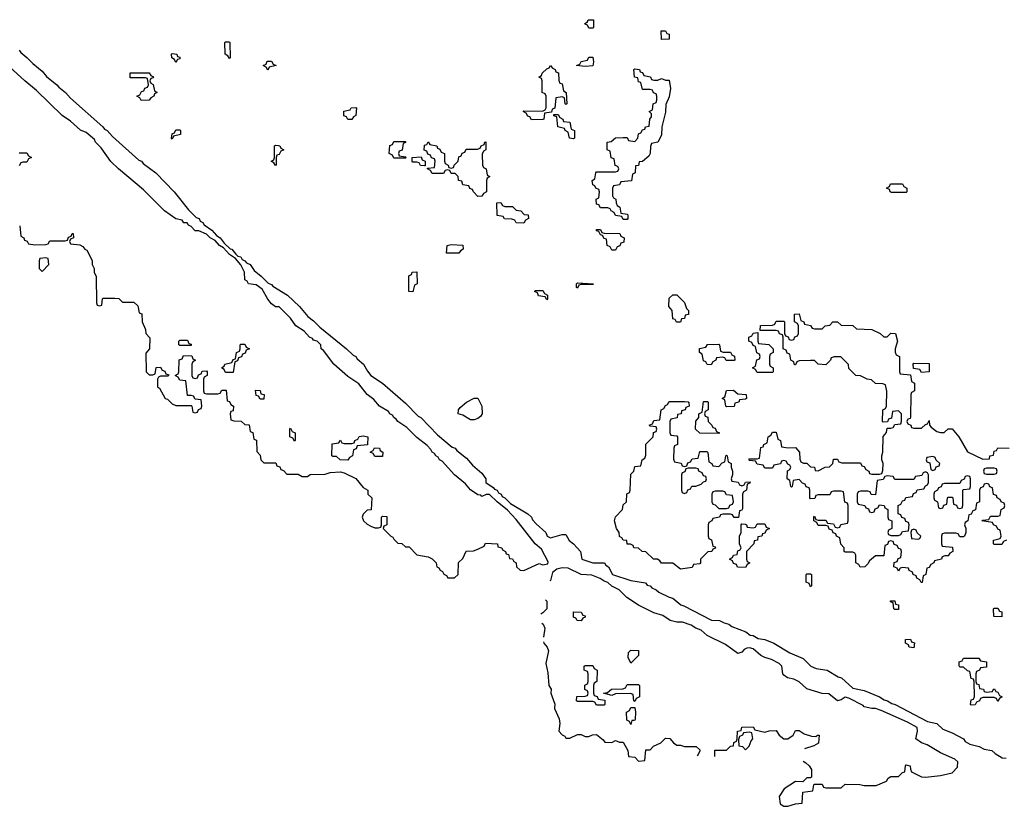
# Model space of a CAD drawing. Header units: inches. Extents: x 2710028 to 2964570, y 496606 to 722708.
# Tile 38 of 228: x 2721193 to 2726343, y 682278 to 686390. Entities that reach past the tile are written whole.
import ezdxf

# ---------------------------------------------------------------- set-up
doc = ezdxf.new("R2010")
doc.units = ezdxf.units.IN
doc.header["$MEASUREMENT"] = 0
doc.layers.add('C7628', color=7, linetype='Continuous')

msp = doc.modelspace()

# ---------------------------------------------------------------- linework, layer by layer
at = {"layer": 'C7628', "color": 6}
for points in [[(2724170, 686346), (2724162, 686362), (2724150, 686366), (2724148, 686370), (2724162, 686378), (2724166, 686390), (2724194, 686390), (2724194, 686350), (2724190, 686346)], [(2724550, 686286), (2724548.9, 686331.1), (2724570, 686332), (2724578, 686318), (2724590, 686314), (2724590, 686288)], [(2722290, 686188), (2722282, 686202), (2722268, 686210), (2722266, 686270), (2722270, 686274), (2722290, 686274), (2722292, 686270), (2722294, 686190)], [(2722010, 686166), (2722002, 686182), (2721988, 686190), (2721986, 686210), (2721990, 686214), (2722014, 686210), (2722018, 686198), (2722030, 686194), (2722030, 686186), (2722018, 686182)], [(2722490, 686126), (2722482, 686142), (2722466, 686150), (2722482, 686158), (2722487.3, 686172.7), (2722510, 686174), (2722518, 686158), (2722534, 686150), (2722498, 686142)], [(2724150, 686146), (2724106, 686150), (2724122, 686158), (2724130, 686172), (2724162, 686178), (2724170, 686194), (2724190, 686194), (2724194, 686170), (2724190, 686148.7)], [(2721828.4, 685968.4), (2721822, 685982), (2721806, 685990), (2721822, 685998), (2721830, 686014), (2721842, 686018), (2721847.3, 686032.7), (2721862, 686038), (2721866, 686050), (2721862, 686082), (2721850, 686086), (2721770, 686086), (2721770, 686112), (2721870, 686112), (2721878, 686098), (2721892, 686092), (2721890, 686086), (2721878, 686082), (2721874, 686070), (2721878, 686058), (2721891.6, 686051.6), (2721898, 686018), (2721912, 686010), (2721898, 686002), (2721894, 685990), (2721878, 685982), (2721870, 685968.7)], [(2724050, 685946), (2724046, 685950), (2724042, 685982), (2724030, 685986), (2723998, 685982), (2723992.7, 685927.3), (2723978, 685922), (2723974, 685906), (2723938, 685902), (2723934, 685870), (2723930, 685868), (2723870, 685866), (2723862, 685882), (2723850, 685886), (2723842, 685902), (2723826, 685910), (2723830, 685914), (2723927.3, 685912.7), (2723942, 685918), (2723946, 685930), (2723946, 685990), (2723942, 686002), (2723926, 686010), (2723926, 686070), (2723922, 686082), (2723908.7, 686090), (2723922, 686098), (2723926, 686110), (2723950, 686134), (2723962, 686138), (2723970, 686151.3), (2723978, 686138), (2723994, 686130), (2723998, 686118), (2724011.6, 686111.6), (2724012.7, 686072.7), (2724018, 686058), (2724030, 686054), (2724038, 686018), (2724051.3, 686010), (2724054, 685950)], [(2724510, 686074), (2724530, 686074), (2724550, 686082), (2724570, 686074), (2724590, 686074), (2724597.3, 686030), (2724590, 685986), (2724573, 685947), (2724570, 685906), (2724550.9, 685829.1), (2724550, 685786), (2724531, 685750), (2724498, 685742), (2724492.7, 685727.3), (2724491.3, 685691.3), (2724483.6, 685676.4), (2724450, 685648.7), (2724432.7, 685647.3), (2724430, 685628), (2724414, 685626), (2724411.3, 685590), (2724398, 685582), (2724392.7, 685547.3), (2724338, 685542), (2724330, 685526), (2724298, 685522), (2724294, 685510), (2724294, 685470), (2724298, 685458), (2724311.6, 685451.6), (2724312.7, 685432.7), (2724318, 685418), (2724332, 685410), (2724338, 685378), (2724370, 685374), (2724374, 685370), (2724374, 685350), (2724370, 685346), (2724350, 685346), (2724342, 685362), (2724310, 685366), (2724302, 685382), (2724286, 685390), (2724282, 685402), (2724270, 685406), (2724230, 685406), (2724222, 685422), (2724210, 685426), (2724208.9, 685451.1), (2724222, 685458), (2724226, 685490), (2724222, 685502), (2724206, 685510), (2724202, 685522), (2724190, 685526), (2724188, 685550), (2724202, 685558), (2724206, 685590), (2724210, 685594), (2724310, 685594), (2724322, 685598), (2724326, 685610), (2724322, 685622), (2724307.3, 685627.3), (2724302, 685662), (2724287.3, 685667.3), (2724282, 685702), (2724266, 685710), (2724266, 685750), (2724287.3, 685752.7), (2724310, 685772), (2724350, 685774), (2724370, 685774), (2724378, 685758), (2724410, 685754), (2724426, 685770), (2724430, 685794), (2724442, 685798), (2724450, 685814), (2724462, 685818), (2724466, 685830), (2724486, 685834), (2724488, 685870), (2724498, 685882), (2724498, 685898), (2724486, 685910), (2724502, 685918), (2724506, 685950), (2724522, 685958), (2724526, 685970), (2724526, 685990), (2724522, 686002), (2724507.3, 686007.3), (2724502, 686022), (2724490, 686026), (2724450, 686026), (2724442, 686062), (2724430, 686066), (2724426, 686086), (2724408, 686090), (2724406, 686130), (2724410, 686134), (2724434, 686130), (2724438, 686118), (2724450, 686114), (2724458, 686098), (2724491.6, 686091.6), (2724498, 686078)], [(2722930, 685868), (2722908.4, 685868.4), (2722902, 685882), (2722888, 685888), (2722888.4, 685911.6), (2722922, 685918), (2722926, 685930), (2722951.1, 685931.1), (2722954, 685930), (2722951.6, 685888.4), (2722938, 685882)], [(2724090, 685768), (2724068, 685770), (2724062, 685802), (2724046, 685810), (2724042, 685822), (2724008, 685830), (2724002, 685882), (2723987.3, 685887.3), (2723986, 685894), (2724010, 685894), (2724018, 685878), (2724034, 685870), (2724038, 685858), (2724070, 685854), (2724078, 685818), (2724094, 685810), (2724094, 685770)], [(2721990, 685766), (2721986, 685770), (2721990, 685794), (2722002, 685798), (2722010, 685814), (2722030, 685814), (2722034, 685810), (2722034, 685790), (2721998, 685782)], [(2723150, 685666), (2723142, 685682), (2723126, 685690), (2723128.4, 685731.6), (2723142, 685738), (2723150, 685754), (2723210, 685754), (2723211.6, 685748.4), (2723198, 685742), (2723192.7, 685707.3), (2723178, 685702), (2723174, 685690), (2723178, 685678), (2723210, 685674), (2723214, 685670), (2723210, 685666)], [(2723450, 685614), (2723462, 685618), (2723466, 685630), (2723486, 685650), (2723490, 685674), (2723502, 685678), (2723507.3, 685692.7), (2723522, 685698), (2723527.3, 685712.7), (2723587.3, 685712.7), (2723602, 685718), (2723606, 685730), (2723622, 685738), (2723626, 685750), (2723631.1, 685751.1), (2723631.3, 685710), (2723618, 685702), (2723612.7, 685687.3), (2723614, 685630), (2723618, 685618), (2723632, 685610), (2723638, 685578), (2723652, 685570), (2723638, 685562), (2723634, 685550), (2723634, 685490), (2723618, 685482), (2723610, 685468), (2723590, 685466), (2723566, 685490), (2723562, 685502), (2723547.3, 685507.3), (2723542, 685522), (2723510, 685526), (2723506, 685546), (2723488, 685550), (2723486, 685570), (2723470, 685586), (2723450, 685586), (2723442, 685602), (2723430, 685606), (2723418, 685602), (2723410, 685586), (2723350, 685586), (2723342, 685602), (2723326, 685610), (2723326, 685614), (2723362, 685618), (2723366, 685650), (2723362, 685662), (2723347.3, 685667.3), (2723342, 685682), (2723327.3, 685687.3), (2723322, 685702), (2723308, 685708), (2723310, 685734), (2723322, 685738), (2723330, 685752), (2723338, 685738), (2723374, 685730), (2723378, 685718), (2723390, 685714), (2723398, 685698), (2723414, 685690), (2723414, 685650), (2723418, 685638), (2723434, 685630), (2723438, 685618)], [(2722530, 685628), (2722522, 685642), (2722508.7, 685650), (2722522, 685658), (2722526, 685670), (2722526, 685730), (2722530, 685734), (2722547.3, 685732.7), (2722554, 685730), (2722558, 685718), (2722574, 685710), (2722558, 685702), (2722550, 685686), (2722538, 685682), (2722534, 685670), (2722534, 685630)], [(2723310, 685626), (2723290, 685628), (2723282, 685642), (2723270, 685646), (2723250, 685646), (2723246, 685650), (2723246, 685670), (2723292.7, 685672.7), (2723298, 685658), (2723314, 685650), (2723314, 685626)], [(2725830, 685486), (2725752.7, 685487.3), (2725746, 685490), (2725742, 685502), (2725726, 685510), (2725742, 685518), (2725748.4, 685531.6), (2725810, 685532), (2725818, 685518), (2725834, 685510), (2725834, 685490)], [(2723730, 685414), (2723770, 685414), (2723790, 685394), (2723814, 685390), (2723832, 685372), (2723852, 685370), (2723854, 685350), (2723838, 685342), (2723830, 685326), (2723790, 685328), (2723782, 685342), (2723767.3, 685347.3), (2723728.9, 685348.9), (2723722, 685362), (2723690, 685366), (2723688, 685432), (2723710, 685434), (2723718, 685418)], [(2724290, 685186), (2724282, 685202), (2724266, 685210), (2724262, 685242), (2724250, 685246), (2724242, 685262), (2724230, 685266), (2724222, 685282), (2724210, 685286), (2724210, 685294), (2724230, 685294), (2724238, 685278), (2724250, 685274), (2724331.6, 685271.6), (2724338, 685258), (2724354, 685250), (2724352.7, 685227.3), (2724338, 685222), (2724332.7, 685207.3), (2724318, 685202), (2724310, 685186)], [(2723490, 685168.7), (2723426, 685170), (2723428, 685210), (2723450, 685214), (2723510.8, 685210.8), (2723512, 685190), (2723498, 685182)], [(2721330, 685146), (2721298, 685142), (2721294, 685130), (2721294, 685090), (2721310, 685074), (2721346, 685110), (2721342, 685142)], [(2723250, 684968), (2723228.4, 684968.4), (2723228.9, 685051.1), (2723242, 685058), (2723246, 685070), (2723270, 685071.3), (2723271.3, 685010), (2723258, 685002)], [(2724110, 684986), (2724106, 684990), (2724106, 685010), (2724110, 685014), (2724194, 685010), (2724190, 685006), (2724130, 685006), (2724118, 685002)], [(2723950, 684926), (2723942, 684942), (2723907.3, 684947.3), (2723902, 684962), (2723886, 684970), (2723890, 684974), (2723930, 684974), (2723938, 684958), (2723954, 684950), (2723954, 684930)], [(2724650, 684808), (2724628.4, 684808.4), (2724622, 684822), (2724610, 684826), (2724606, 684870), (2724588, 684890), (2724590, 684934), (2724610, 684952), (2724630, 684952), (2724650, 684932), (2724670, 684911.3), (2724681, 684881), (2724690.7, 684870), (2724690.8, 684849.2), (2724674, 684846), (2724670, 684828), (2724654, 684826)], [(2725050, 684546), (2725042, 684562), (2725026, 684570), (2725042, 684578), (2725048.4, 684611.6), (2725062, 684618), (2725066, 684630), (2725062, 684642), (2725048.4, 684648.4), (2725042, 684682), (2725030, 684686), (2725022, 684702), (2725006, 684710), (2725006, 684730), (2725022, 684738), (2725030, 684752), (2725054, 684754), (2725054, 684710), (2725058, 684698), (2725111.6, 684691.6), (2725134, 684670), (2725134, 684650), (2725118, 684642), (2725114, 684630), (2725114, 684590), (2725118, 684578), (2725134, 684570), (2725134, 684550), (2725130, 684546)], [(2722030, 684686), (2722026, 684690), (2722026, 684710), (2722030, 684714), (2722070, 684714), (2722078, 684698), (2722090, 684694), (2722090, 684686)], [(2722270, 684546), (2722262, 684562), (2722248, 684570), (2722262, 684578), (2722266, 684590), (2722302, 684598), (2722310, 684614), (2722322, 684618), (2722326, 684650), (2722342, 684658), (2722346, 684670), (2722346, 684690), (2722350, 684694), (2722370, 684694), (2722378, 684678), (2722394, 684670), (2722378, 684662), (2722372.7, 684647.3), (2722358, 684642), (2722352.7, 684627.3), (2722338, 684622), (2722332.7, 684607.3), (2722318, 684602), (2722310, 684546)], [(2724930, 684608), (2724888.4, 684608.4), (2724882, 684622), (2724870, 684626), (2724838, 684622), (2724834, 684610), (2724818, 684602), (2724810, 684586), (2724788.4, 684588.4), (2724782, 684602), (2724770, 684606), (2724762, 684642), (2724748, 684650), (2724748.9, 684671.1), (2724782, 684678), (2724790, 684692), (2724850, 684694), (2724854, 684690), (2724858, 684658), (2724872.7, 684652.7), (2724911.6, 684651.6), (2724918, 684638), (2724931.6, 684631.6), (2724934, 684610)], [(2725910, 684546), (2725902, 684562), (2725867.3, 684567.3), (2725866, 684590), (2725870, 684594), (2725950, 684592), (2725950, 684548.7)], [(2722450, 684406), (2722442, 684422), (2722430, 684426), (2722426, 684454), (2722450, 684452), (2722454, 684434), (2722472, 684430), (2722470, 684406)], [(2723550, 684298), (2723510, 684322), (2723486, 684330), (2723488, 684350), (2723496.4, 684363.6), (2723530, 684391), (2723570, 684411.3), (2723590, 684412), (2723610.5, 684370.5), (2723611, 684330), (2723603.6, 684316.4), (2723590, 684306), (2723570, 684298)], [(2724890, 684366), (2724886, 684370), (2724882, 684402), (2724868, 684410), (2724882, 684418), (2724890, 684451.3), (2724927.3, 684452.7), (2724950, 684434), (2724992, 684430), (2724994, 684410), (2724990, 684406), (2724958, 684402), (2724954, 684390), (2724934, 684386), (2724930, 684368)], [(2724670, 684054), (2724682, 684058), (2724687.3, 684072.7), (2724702, 684078), (2724710, 684094), (2724742, 684098), (2724750, 684132), (2724787.3, 684132.7), (2724792.7, 684127.3), (2724798, 684078), (2724814, 684070), (2724818, 684058), (2724850, 684054), (2724867.3, 684072.7), (2724882, 684078), (2724886, 684110), (2724890, 684114), (2724894, 684110), (2724898, 684078), (2724914, 684070), (2724914, 684050), (2724922, 684030), (2724922, 684010), (2724914, 683990), (2724918, 683978), (2724951.6, 683971.6), (2724958, 683958), (2724970, 683954), (2724982, 683958), (2724988.4, 683971.6), (2725014, 683974), (2725012.7, 683967.3), (2724998, 683962), (2724994, 683930), (2724978, 683922), (2724974, 683910), (2724972.7, 683832.7), (2724970, 683826), (2724958, 683822), (2724952.7, 683787.3), (2724930, 683788), (2724922, 683802), (2724910, 683806), (2724870, 683806), (2724858, 683802), (2724854, 683790), (2724818, 683782), (2724814, 683770), (2724798, 683762), (2724794, 683750), (2724794, 683690), (2724798, 683678), (2724811.6, 683671.6), (2724818, 683638), (2724830, 683634), (2724832, 683628), (2724818, 683622), (2724814, 683610), (2724792, 683608), (2724754, 683570), (2724754, 683550), (2724750, 683546), (2724718, 683542), (2724710, 683526), (2724650, 683518), (2724609, 683549), (2724550, 683549.5), (2724542, 683562), (2724529.2, 683569.2), (2724508, 683570), (2724468.7, 683608.7), (2724448, 683610), (2724430, 683628), (2724406, 683630), (2724402, 683642), (2724388.4, 683648.4), (2724370, 683649), (2724368, 683668), (2724350, 683669), (2724342, 683682), (2724330, 683688.7), (2724329.1, 683709.1), (2724315.3, 683730), (2724304, 683770), (2724310, 683792), (2724346, 683830), (2724350, 683854), (2724366, 683870), (2724368.4, 683911.6), (2724382, 683918), (2724386, 683930), (2724390, 684014), (2724406, 684030), (2724410, 684054), (2724442, 684058), (2724448, 684090), (2724462, 684098), (2724467.3, 684112.7), (2724468.4, 684171.6), (2724506, 684210), (2724507.3, 684232.7), (2724522, 684238), (2724526, 684250), (2724522, 684262), (2724490, 684266), (2724486, 684270), (2724502, 684278), (2724510, 684294), (2724542, 684298), (2724548, 684350), (2724562, 684358), (2724570, 684374), (2724582, 684378), (2724590, 684394), (2724670, 684394), (2724690, 684392), (2724692.7, 684387.3), (2724694, 684370), (2724678, 684362), (2724674, 684350), (2724654, 684346), (2724652, 684330), (2724634, 684326), (2724631.1, 684308.9), (2724598, 684302), (2724594, 684290), (2724594, 684230), (2724598, 684218), (2724630, 684214), (2724634, 684210), (2724634, 684170), (2724618, 684162), (2724614, 684150), (2724612.7, 684092.7), (2724618, 684078), (2724652, 684072), (2724658, 684058)], [(2724850, 684226), (2724750, 684228), (2724728, 684250), (2724728.9, 684291.1), (2724746, 684310), (2724746, 684330), (2724762, 684338), (2724770, 684394), (2724790, 684394), (2724794, 684390), (2724794, 684350), (2724778, 684342), (2724774, 684330), (2724778, 684318), (2724792, 684312), (2724794, 684290), (2724814, 684270), (2724818, 684258), (2724830, 684254), (2724838, 684238), (2724854, 684230)], [(2722630, 684186), (2722622, 684202), (2722606, 684210), (2722606, 684250), (2722610, 684254), (2722618, 684238), (2722634, 684230), (2722634, 684190)], [(2722910, 684088), (2722868.4, 684088.4), (2722850, 684106), (2722830, 684106), (2722826, 684110), (2722827.3, 684172.7), (2722862, 684178), (2722870, 684192), (2722878, 684178), (2722890, 684174), (2722930, 684174), (2722942, 684178), (2722946, 684190), (2722962, 684198), (2722968.4, 684211.6), (2722990, 684214), (2723014, 684210), (2723012.7, 684167.3), (2722958, 684162), (2722952.7, 684147.3), (2722938, 684142), (2722934, 684110), (2722918, 684102)], [(2723050, 684106), (2723042, 684122), (2723026, 684130), (2723042, 684138), (2723048, 684152), (2723074, 684150), (2723078, 684138), (2723092, 684130), (2723090, 684106)], [(2725970, 684106), (2725938, 684102), (2725934, 684090), (2725938, 684078), (2725952.7, 684072.7), (2725958, 684038), (2725970, 684034), (2725982, 684038), (2725987.3, 684052.7), (2726002, 684058), (2726006, 684070), (2725987.3, 684087.3), (2725982, 684102)], [(2724730, 684046), (2724690, 684046), (2724678, 684042), (2724672.7, 684027.3), (2724658, 684022), (2724654, 684010), (2724654, 683930), (2724658, 683918), (2724670, 683914), (2724682, 683918), (2724687.3, 683932.7), (2724702, 683938), (2724708, 683952), (2724730, 683952), (2724758, 683962), (2724770, 683974), (2724782, 683978), (2724786, 683990), (2724782, 684002), (2724770, 684006), (2724762, 684022), (2724746, 684030), (2724742, 684042)], [(2725930, 684026), (2725918, 684022), (2725912, 684008), (2725878, 684002), (2725870, 683986), (2725770, 683986), (2725762, 684002), (2725730, 684006), (2725718, 684002), (2725710, 683986), (2725678, 683982), (2725670, 683906), (2725647.3, 683907.3), (2725642, 683922), (2725630, 683926), (2725590, 683926), (2725578, 683922), (2725574, 683910), (2725574, 683870), (2725578, 683858), (2725614, 683850), (2725618, 683838), (2725632.7, 683832.7), (2725638, 683818), (2725650, 683814), (2725662, 683818), (2725667.3, 683832.7), (2725682, 683838), (2725690, 683854), (2725714, 683850), (2725718, 683838), (2725734, 683830), (2725734, 683790), (2725738, 683778), (2725754, 683770), (2725754, 683730), (2725738, 683722), (2725734, 683710), (2725738, 683698), (2725750, 683694), (2725790, 683694), (2725802, 683698), (2725810, 683714), (2725842, 683718), (2725846, 683750), (2725842, 683762), (2725827.3, 683767.3), (2725822, 683782), (2725807.3, 683787.3), (2725802, 683802), (2725787.3, 683807.3), (2725788, 683850), (2725802, 683858), (2725810, 683874), (2725822, 683878), (2725827.3, 683892.7), (2725862, 683898), (2725867.3, 683912.7), (2725882, 683918), (2725887.3, 683932.7), (2725922, 683938), (2725930, 683954), (2725942, 683958), (2725946, 683970), (2725946, 684010), (2725942, 684022)], [(2726150, 684006), (2726138, 684002), (2726132.7, 683987.3), (2726118, 683982), (2726110, 683966), (2726030, 683966), (2726018, 683962), (2726012.7, 683947.3), (2725998, 683942), (2725994, 683930), (2725978, 683922), (2725974, 683910), (2725974, 683890), (2725978, 683878), (2725994, 683870), (2725998, 683838), (2726010, 683834), (2726022, 683838), (2726027.3, 683852.7), (2726042, 683858), (2726046, 683890), (2726050, 683894), (2726070, 683894), (2726074, 683890), (2726078, 683858), (2726092.7, 683852.7), (2726098, 683838), (2726110, 683834), (2726122, 683838), (2726126, 683850), (2726126, 683930), (2726130, 683934), (2726162, 683938), (2726166, 683950), (2726166, 683990), (2726162, 684002)], [(2726290, 684046), (2726250, 684046), (2726238, 684042), (2726234, 684030), (2726238, 684018), (2726250, 684014), (2726290, 684014), (2726302, 684018), (2726306, 684030), (2726302, 684042)], [(2724870, 683926), (2724830, 683926), (2724818, 683922), (2724814, 683910), (2724814, 683870), (2724818, 683858), (2724830, 683854), (2724850, 683834), (2724890, 683834), (2724902, 683838), (2724907.3, 683852.7), (2724922, 683858), (2724926, 683870), (2724922, 683902), (2724890, 683906), (2724882, 683922)], [(2724990, 683526), (2724947.3, 683527.3), (2724942, 683542), (2724927.3, 683547.3), (2724922, 683562), (2724906, 683570), (2724922, 683578), (2724926, 683590), (2724946, 683594), (2724950, 683614), (2724962, 683618), (2724966, 683630), (2724958, 683650), (2724958, 683690), (2724966, 683710), (2724966, 683750), (2724970, 683754), (2724987.3, 683752.7), (2724994, 683750), (2724998, 683738), (2725030, 683734), (2725042, 683738), (2725050, 683754), (2725090, 683754), (2725098, 683738), (2725114, 683730), (2725098, 683722), (2725090, 683706), (2725078, 683702), (2725074, 683690), (2725054, 683686), (2725052, 683670), (2725034, 683666), (2725032, 683650), (2724994, 683610), (2724994, 683570), (2724998, 683558), (2725012, 683550), (2724998, 683542)], [(2725870, 683726), (2725858, 683722), (2725854, 683710), (2725858, 683678), (2725890, 683674), (2725902, 683678), (2725906, 683690), (2725887.3, 683707.3), (2725882, 683722)], [(2725330, 683426), (2725322, 683442), (2725306, 683450), (2725306, 683490), (2725310, 683494), (2725330, 683494), (2725334, 683490), (2725334, 683430)], [(2725770, 683306), (2725766, 683310), (2725762, 683342), (2725747.3, 683347.3), (2725747.3, 683352.7), (2725770, 683352), (2725774, 683334), (2725790, 683332), (2725790, 683306)], [(2724130, 683248), (2724108.4, 683248.4), (2724102, 683262), (2724090, 683266), (2724090, 683294), (2724130, 683292), (2724138, 683278), (2724150, 683274), (2724150, 683266), (2724138, 683262)], [(2726330, 683268.7), (2726288, 683270), (2726286, 683310), (2726290, 683314), (2726310, 683314), (2726318, 683298), (2726330, 683294)], [(2725870, 683106), (2725846, 683110), (2725842, 683122), (2725826, 683130), (2725826, 683150), (2725852, 683152), (2725858, 683138), (2725872.7, 683132.7)], [(2724390, 683026), (2724376.4, 683056.4), (2724378, 683082), (2724390, 683094), (2724430, 683092), (2724430, 683066)], [(2726250, 682874), (2726282, 682878), (2726286, 682890), (2726291.6, 682891.6), (2726298, 682878), (2726310, 682874), (2726318, 682858), (2726332, 682850), (2726318, 682842), (2726310, 682826), (2726302, 682842), (2726290, 682846), (2726230, 682846), (2726218, 682842), (2726214, 682830), (2726198, 682822), (2726190, 682808), (2726170, 682806), (2726166, 682810), (2726170, 682834), (2726182, 682838), (2726187.3, 682852.7), (2726186, 682930), (2726182, 682942), (2726170, 682946), (2726162, 682982), (2726150, 682986), (2726130, 683006), (2726110, 683006), (2726107.3, 683012.7), (2726107.3, 683032.7), (2726122, 683038), (2726130, 683052), (2726210, 683052), (2726218, 683038), (2726250, 683034), (2726250, 683006), (2726218, 683002), (2726214, 682990), (2726198, 682982), (2726194, 682970), (2726194, 682930), (2726198, 682918), (2726210, 682914), (2726214, 682894), (2726234, 682890), (2726238, 682878)], [(2724210, 682806), (2724202, 682822), (2724190, 682826), (2724110, 682826), (2724106, 682830), (2724107.3, 682852.7), (2724150, 682854), (2724162, 682858), (2724166, 682870), (2724162, 682882), (2724148, 682888), (2724148.4, 682911.6), (2724162, 682918), (2724166, 682930), (2724166, 682970), (2724162, 682982), (2724146, 682990), (2724146, 683010), (2724150, 683014), (2724190, 683014), (2724198, 682998), (2724214, 682990), (2724212, 682930), (2724198, 682922), (2724194, 682910), (2724194, 682870), (2724198, 682858), (2724212.7, 682852.7), (2724218, 682838), (2724252.7, 682832.7), (2724254, 682810), (2724250, 682806)], [(2724410, 682826), (2724406, 682830), (2724402, 682862), (2724387.3, 682867.3), (2724310, 682866), (2724290, 682858), (2724246, 682870), (2724267.3, 682872.7), (2724288.9, 682891.1), (2724347.3, 682892.7), (2724362, 682898), (2724370, 682914), (2724430, 682914), (2724434, 682910), (2724434, 682850), (2724418, 682842)], [(2724390, 682706), (2724382, 682722), (2724368.9, 682728.9), (2724366, 682770), (2724382, 682778), (2724390, 682794), (2724410, 682794), (2724414, 682770), (2724412, 682732), (2724410.9, 682729.1), (2724406, 682726), (2724394, 682726)], [(2725010, 682666), (2724978, 682662), (2724974, 682650), (2724958, 682642), (2724952.7, 682627.3), (2724954, 682594), (2724974, 682590), (2724990, 682574), (2725008.4, 682591.6), (2725019, 682621), (2725028, 682630), (2725022, 682662)]]:
    msp.add_lwpolyline(points, close=True, dxfattribs=at)
for points in [[(2721192.7, 685312.7), (2721198, 685258), (2721214, 685250), (2721218, 685238), (2721232.7, 685232.7), (2721238, 685218), (2721272.7, 685212.7), (2721330, 685214), (2721342, 685218), (2721350, 685234), (2721430, 685234), (2721442, 685238), (2721447.3, 685252.7), (2721462, 685258), (2721467.3, 685272.7), (2721472.7, 685272.7), (2721474, 685250), (2721458, 685242), (2721454, 685230), (2721458, 685218), (2721507.3, 685212.7), (2721523.6, 685203.6), (2721534, 685190), (2721544.7, 685184.7), (2721571.6, 685131.6), (2721572, 685110), (2721582, 685090), (2721582, 685070), (2721592.7, 685047.3), (2721594, 684910), (2721598, 684898), (2721610, 684894), (2721622, 684898), (2721626, 684930), (2721630, 684934), (2721690, 684934), (2721712, 684932), (2721730, 684914), (2721790, 684914), (2721810, 684894), (2721818, 684858), (2721831.6, 684851.6), (2721834, 684810), (2721851.3, 684771.3), (2721852, 684750), (2721872.7, 684727.3), (2721872, 684670), (2721852.7, 684647.3), (2721854, 684550), (2721870, 684534), (2721890, 684534), (2721902, 684538), (2721907.3, 684572.7), (2721930, 684574), (2721938, 684558), (2721952.7, 684552.7), (2721958, 684538), (2721972.7, 684532.7), (2721970, 684526), (2721930, 684526), (2721918, 684522), (2721914, 684510), (2721914, 684470), (2721923.6, 684463.6), (2721954, 684410), (2721966, 684406), (2721990, 684382), (2722010, 684374), (2722090, 684374), (2722094, 684370), (2722098, 684338), (2722110, 684334), (2722122, 684338), (2722127.3, 684352.7), (2722142, 684358), (2722146, 684370), (2722142, 684402), (2722110, 684406), (2722102, 684422), (2722090, 684426), (2722070, 684426), (2722062, 684502), (2722030, 684506), (2722022, 684522), (2722006, 684530), (2722022, 684538), (2722026, 684550), (2722027.3, 684612.7), (2722042, 684618), (2722050, 684634), (2722092.7, 684632.7), (2722098, 684618), (2722112, 684610), (2722098, 684602), (2722094, 684590), (2722094, 684530), (2722098, 684518), (2722110, 684514), (2722122, 684518), (2722127.3, 684532.7), (2722142, 684538), (2722147.3, 684552.7), (2722170, 684554), (2722174, 684550), (2722174, 684530), (2722158, 684522), (2722154, 684510), (2722154, 684450), (2722158, 684438), (2722170, 684434), (2722230, 684434), (2722242, 684438), (2722250, 684454), (2722272.7, 684452.7), (2722278, 684398), (2722290, 684394), (2722298, 684378), (2722312, 684370), (2722310, 684346), (2722298, 684342), (2722294, 684330), (2722298, 684298), (2722312.7, 684292.7), (2722351.1, 684291.1), (2722370, 684274), (2722392.7, 684272.7), (2722398, 684238), (2722412.7, 684232.7), (2722418, 684198), (2722431.6, 684191.6), (2722432.7, 684132.7), (2722450, 684114), (2722454, 684090), (2722470, 684074), (2722532.7, 684072.7), (2722538, 684058), (2722552.7, 684052.7), (2722558, 684038), (2722572.7, 684032.7), (2722590, 684014), (2722650, 684014), (2722670, 684002), (2722698, 684002), (2722712.7, 684012.7), (2722790, 684014), (2722816.4, 684023.6), (2722870, 684026), (2722890, 684021), (2722951.3, 683991.3), (2722990, 683944.7), (2723014, 683930), (2723014, 683910), (2723034, 683890), (2723032, 683828), (2723010, 683826), (2722990, 683806), (2722984.7, 683790), (2722992, 683770), (2723010, 683752), (2723030, 683742), (2723050, 683734), (2723070, 683734), (2723082, 683738), (2723086, 683750), (2723086, 683790), (2723090, 683794), (2723112.7, 683792.7), (2723114, 683750), (2723098, 683742), (2723094, 683730), (2723134, 683690), (2723144.7, 683684.7), (2723150, 683674), (2723170, 683654), (2723191.6, 683651.6), (2723210, 683634), (2723230, 683634), (2723270, 683592), (2723330, 683582), (2723351, 683571), (2723372, 683550), (2723374, 683530), (2723384.7, 683524.7), (2723391.6, 683511.6), (2723404.7, 683504.7), (2723411.6, 683491.6), (2723424.7, 683484.7), (2723432.7, 683472.7), (2723467.3, 683472.7), (2723486, 683490), (2723488.4, 683551.6), (2723510, 683574), (2723528.9, 683611.1), (2723567.3, 683612.7), (2723590, 683622), (2723622, 683638), (2723630, 683654), (2723692, 683650), (2723694, 683634), (2723714, 683630), (2723718, 683618), (2723734, 683610), (2723738, 683598), (2723750, 683594), (2723754, 683574), (2723770, 683572), (2723778, 683558), (2723790, 683551.3), (2723792, 683530), (2723810, 683512), (2723830, 683511.3), (2723910, 683547.3), (2723930, 683541), (2723954.6, 683545.4), (2723956.4, 683556.4), (2723923, 683623), (2723889.6, 683650), (2723790, 683778), (2723745.2, 683825.2), (2723689.5, 683869.5), (2723650, 683908), (2723632.7, 683907.3), (2723610, 683898), (2723604.7, 683904.7), (2723590, 683906.6), (2723550, 683932.7), (2723523.9, 683963.9), (2723467.8, 684010), (2723402, 684082), (2723389.5, 684090), (2723382.5, 684102.5), (2723369.3, 684110), (2723362.7, 684122.7), (2723350, 684129.3), (2723343.7, 684143.7), (2723324.5, 684164.5), (2723270, 684206), (2723218, 684258), (2723170, 684289.7), (2723162.6, 684302.6), (2723150, 684309.7), (2723142.8, 684322.8), (2723129.7, 684330), (2723121.7, 684341.7), (2723075.1, 684370), (2723044.8, 684404.8), (2723009.7, 684430), (2722967.1, 684487.1), (2722910, 684524), (2722835.1, 684590), (2722781.2, 684661.2), (2722769.4, 684670), (2722768.7, 684690), (2722749.3, 684709.3), (2722730, 684715.3), (2722723.7, 684723.7), (2722709, 684730), (2722681.2, 684761.2), (2722638, 684790), (2722609.5, 684829.5), (2722549.3, 684889.3), (2722530, 684889.5), (2722510, 684904), (2722490, 684928.7), (2722461.2, 684981.2), (2722430, 685004), (2722389.6, 685010), (2722382.9, 685022.9), (2722369.6, 685030), (2722368, 685070), (2722348.9, 685108.9), (2722322, 685142), (2722290, 685162), (2722258, 685198), (2722238, 685210), (2722215.3, 685235.3), (2722189.3, 685249.3), (2722170, 685268.7), (2722130, 685286), (2722110, 685286), (2722089.1, 685309.1), (2722076.4, 685316.4), (2722068.9, 685328.9), (2722051.1, 685328.9), (2722042, 685342), (2722010, 685349.6), (2721949.6, 685390), (2721839.8, 685499.8), (2721709.6, 685610), (2721670, 685649.6), (2721619.4, 685719.4), (2721589.7, 685750), (2721584.2, 685764.2), (2721540.2, 685800.2), (2721510, 685813.2), (2721458.8, 685858.8), (2721415.1, 685890), (2721280.4, 686020.4), (2721219.5, 686070), (2721057.5, 686217.5)], [(2721190.3, 686230), (2721198, 686218), (2721230, 686193.1), (2721260.9, 686160.9), (2721310, 686121.6), (2721333.8, 686093.8), (2721387.7, 686050), (2721396.9, 686036.9), (2721433.1, 686010), (2721459.3, 685979.3), (2721627.7, 685830), (2721637.1, 685817.1), (2721650, 685810.2), (2721679, 685779), (2721816.5, 685656.5), (2721830.3, 685650), (2721838, 685638), (2721904.9, 685590), (2722001.6, 685490), (2722075.5, 685395.5), (2722116.3, 685356.3), (2722130.7, 685350), (2722137.3, 685337.3), (2722150.8, 685330), (2722158, 685318), (2722198, 685290), (2722222, 685262), (2722242, 685250), (2722262, 685222), (2722293, 685193), (2722302, 685190), (2722323.6, 685163.6), (2722334.4, 685154.4), (2722350, 685150.6), (2722357.3, 685137.3), (2722370.8, 685130), (2722378.8, 685118.8), (2722398, 685110), (2722419.1, 685079.1), (2722456, 685050), (2722492.5, 685012.5), (2722510, 685006), (2722517.1, 684997.1), (2722594, 684950), (2722656.3, 684890), (2722699.3, 684839.3), (2722730, 684816.3), (2722762, 684782), (2722902.8, 684670), (2722936.5, 684636.5), (2722950.3, 684630), (2722957.7, 684617.7), (2722990.3, 684590), (2723012, 684552), (2723030.3, 684530.3), (2723090.6, 684490), (2723210, 684384.9), (2723277.3, 684317.3), (2723290.3, 684310), (2723379, 684219), (2723455.8, 684155.8), (2723470.3, 684150), (2723478.6, 684138.6), (2723530, 684097.6), (2723561.8, 684061.8), (2723610, 684019.1), (2723630.4, 683990), (2723631.3, 683970), (2723670, 683944.7), (2723675.9, 683935.9), (2723690, 683930.5), (2723696.8, 683916.8), (2723710.7, 683910), (2723717.3, 683897.3), (2723731, 683890), (2723760.7, 683860.7), (2723850, 683807.3), (2723870, 683790.3), (2723876, 683776), (2723894.3, 683754.3), (2723944.7, 683710), (2723952, 683690), (2723970, 683681), (2724030, 683698), (2724050, 683698), (2724067.4, 683667.4), (2724090.3, 683650), (2724126.8, 683610), (2724134, 683570), (2724190, 683551), (2724251.3, 683550), (2724258, 683538), (2724272, 683530), (2724294, 683490), (2724390, 683458.8), (2724465.4, 683445.4), (2724474.4, 683434.4), (2724491.3, 683430), (2724499.6, 683419.6), (2724522, 683410), (2724536.8, 683396.8), (2724590.5, 683370.5), (2724610, 683366), (2724650.8, 683330.8), (2724666.4, 683326.4), (2724811.3, 683251.3), (2724854, 683250), (2724876.9, 683236.9), (2724902, 683230), (2724918, 683218), (2724991.3, 683190), (2725013.2, 683173.2), (2725030, 683170.4), (2725054.9, 683154.9), (2725090.8, 683150), (2725137.3, 683130), (2725220.3, 683080.3), (2725290.7, 683050), (2725330.5, 683010.5), (2725358.8, 682998.8), (2725416, 682990), (2725474.4, 682954.4), (2725491, 682950), (2725550, 682896), (2725610, 682882.8), (2725691, 682850), (2725714.2, 682834.2), (2725731.3, 682830), (2725754.6, 682814.6), (2725771.3, 682810), (2725942, 682722), (2725990, 682710.3), (2726021.1, 682681.1), (2726070, 682662.8), (2726130, 682630.4), (2726137.5, 682617.5), (2726163.1, 682603.1), (2726211.3, 682590), (2726237.5, 682577.5), (2726277.3, 682570), (2726294.4, 682554.4), (2726332.2, 682532.2), (2726352, 682530)], [(2721190, 685694), (2721230, 685694), (2721238, 685678), (2721254, 685670), (2721238, 685662), (2721230, 685646), (2721210, 685646), (2721198, 685642), (2721190, 685626)], [(2726354, 683670), (2726338, 683662), (2726330, 683646), (2726290, 683646), (2726286, 683650), (2726286, 683670), (2726322, 683678), (2726326, 683690), (2726322, 683722), (2726310, 683726), (2726302, 683742), (2726286, 683750), (2726282, 683762), (2726226, 683770), (2726230, 683774), (2726262, 683778), (2726270, 683794), (2726310, 683794), (2726322, 683798), (2726326, 683830), (2726342, 683838), (2726346, 683850), (2726342, 683862), (2726326, 683870), (2726322, 683882), (2726306, 683890), (2726302, 683902), (2726287.3, 683907.3), (2726282, 683942), (2726267.3, 683947.3), (2726262, 683962), (2726250, 683966), (2726238, 683962), (2726232.7, 683947.3), (2726218, 683942), (2726214, 683930), (2726214, 683870), (2726198, 683862), (2726191.6, 683828.4), (2726178, 683822), (2726170, 683806), (2726158, 683802), (2726152, 683770), (2726138, 683762), (2726134, 683750), (2726142, 683730), (2726142, 683710), (2726134, 683690), (2726130, 683686), (2726110, 683686), (2726102, 683702), (2726090, 683706), (2726030, 683706), (2726018, 683702), (2726014, 683690), (2726014, 683650), (2726018, 683638), (2726072.7, 683632.7), (2726074, 683610), (2726058, 683602), (2726050, 683588), (2726032.7, 683587.3), (2726018, 683582), (2726014, 683570), (2725978, 683562), (2725974, 683550), (2725958, 683542), (2725950, 683526), (2725938, 683522), (2725932, 683490), (2725918, 683482), (2725912.7, 683447.3), (2725907.3, 683447.3), (2725902, 683462), (2725886, 683470), (2725882, 683482), (2725866, 683490), (2725862, 683502), (2725846, 683510), (2725842, 683522), (2725810, 683526), (2725798, 683522), (2725790, 683508), (2725782, 683522), (2725766, 683530), (2725767.3, 683552.7), (2725782, 683558), (2725787.3, 683572.7), (2725802, 683578), (2725806, 683610), (2725802, 683622), (2725790, 683626), (2725782, 683642), (2725767.3, 683647.3), (2725762, 683662), (2725750, 683666), (2725738, 683662), (2725732.7, 683647.3), (2725718, 683642), (2725712.7, 683587.3), (2725670, 683588), (2725638, 683562), (2725630, 683546), (2725614, 683530), (2725588.4, 683528.4), (2725582, 683542), (2725566, 683550), (2725566, 683590), (2725562, 683602), (2725550, 683606), (2725510, 683606), (2725506, 683610), (2725506, 683630), (2725488.4, 683648.4), (2725482, 683682), (2725466, 683690), (2725462, 683702), (2725447.3, 683707.3), (2725442, 683722), (2725427.3, 683727.3), (2725422, 683742), (2725410, 683746), (2725370, 683746), (2725362, 683762), (2725346, 683770), (2725346, 683790), (2725350, 683794), (2725358, 683778), (2725370, 683774), (2725410, 683774), (2725418, 683758), (2725450, 683754), (2725458, 683738), (2725470, 683734), (2725482, 683738), (2725488.4, 683751.6), (2725522, 683758), (2725526, 683770), (2725526, 683850), (2725522, 683862), (2725508.4, 683868.4), (2725502, 683922), (2725490, 683926), (2725450, 683926), (2725438, 683922), (2725430, 683906), (2725370, 683906), (2725358, 683902), (2725352.7, 683887.3), (2725330, 683886), (2725326, 683890), (2725326, 683930), (2725322, 683942), (2725307.3, 683947.3), (2725302, 683962), (2725287.3, 683967.3), (2725270, 683986), (2725238, 683982), (2725234, 683950), (2725230, 683946), (2725226, 683950), (2725222, 683982), (2725208, 683990), (2725208.4, 684031.6), (2725222, 684038), (2725226, 684050), (2725222, 684062), (2725210, 684066), (2725202, 684082), (2725190, 684086), (2725178, 684082), (2725171.6, 684068.4), (2725138, 684062), (2725130, 684046), (2725090, 684046), (2725082, 684062), (2725050, 684066), (2725042, 684082), (2725010, 684086), (2725006, 684090), (2725010, 684094), (2725050, 684094), (2725062, 684098), (2725070, 684154), (2725082, 684158), (2725086, 684170), (2725102, 684178), (2725108, 684210), (2725122, 684218), (2725130, 684234), (2725150, 684234), (2725158, 684198), (2725172, 684190), (2725178, 684158), (2725212.7, 684152.7), (2725250, 684154), (2725272, 684130), (2725272.7, 684092.7), (2725278, 684078), (2725292, 684072), (2725310, 684071.3), (2725330, 684052), (2725350, 684051.3), (2725354, 684034), (2725370, 684032), (2725406, 684050), (2725428, 684052), (2725446, 684070), (2725450, 684092), (2725470, 684092), (2725478, 684078), (2725492.7, 684072.7), (2725590, 684074), (2725598, 684058), (2725610, 684054), (2725618, 684038), (2725634, 684030), (2725638, 684018), (2725650, 684014), (2725690, 684014), (2725702, 684018), (2725707.3, 684032.7), (2725708.7, 684070), (2725702, 684090), (2725702, 684110), (2725708, 684130), (2725708.9, 684211.1), (2725727.3, 684232.7), (2725730, 684254), (2725750, 684254), (2725762, 684258), (2725770, 684274), (2725802, 684278), (2725806, 684290), (2725806, 684330), (2725790, 684346), (2725758, 684342), (2725752.7, 684307.3), (2725738, 684302), (2725732.7, 684287.3), (2725710, 684286), (2725706, 684290), (2725708, 684350), (2725722, 684358), (2725726, 684370), (2725728.4, 684448.4), (2725722, 684482), (2725707.3, 684487.3), (2725670, 684488.7), (2725648, 684508), (2725626, 684510), (2725590, 684528), (2725566, 684530), (2725530, 684566), (2725528, 684588), (2725487.3, 684627.3), (2725452.7, 684627.3), (2725438, 684622), (2725434, 684610), (2725410, 684586), (2725370, 684589), (2725350, 684608), (2725330, 684608.7), (2725270, 684606), (2725258, 684602), (2725250, 684586), (2725246, 684586), (2725242, 684602), (2725226, 684610), (2725222, 684642), (2725207.3, 684647.3), (2725202, 684662), (2725186, 684670), (2725186, 684730), (2725182, 684742), (2725167.3, 684747.3), (2725162, 684762), (2725150, 684766), (2725066, 684766), (2725068.4, 684791.6), (2725130, 684794), (2725142, 684798), (2725150, 684814), (2725190, 684814), (2725194, 684810), (2725194, 684750), (2725198, 684738), (2725212.7, 684732.7), (2725218, 684718), (2725230, 684714), (2725242, 684718), (2725247.3, 684732.7), (2725262, 684738), (2725266, 684750), (2725266, 684790), (2725262, 684802), (2725246, 684810), (2725246, 684850), (2725270, 684852), (2725278, 684818), (2725294, 684810), (2725298, 684798), (2725330, 684792), (2725338, 684778), (2725350, 684774), (2725390, 684774), (2725406, 684790), (2725430, 684794), (2725446, 684810), (2725470, 684811.3), (2725490, 684794), (2725550, 684792), (2725570, 684774), (2725650, 684771.3), (2725694, 684750), (2725712.7, 684732.7), (2725730, 684732), (2725750, 684751), (2725774, 684750), (2725784.7, 684710), (2725772, 684670), (2725772.7, 684652.7), (2725778, 684638), (2725794, 684630), (2725794, 684550), (2725798, 684538), (2725852.7, 684532.7), (2725858, 684498), (2725874, 684490), (2725874, 684450), (2725858, 684442), (2725854, 684430), (2725852.7, 684312.7), (2725850, 684306), (2725838, 684302), (2725834, 684290), (2725838, 684278), (2725854, 684270), (2725858, 684258), (2725870, 684254), (2725910, 684254), (2725930, 684274), (2725942, 684278), (2725950, 684294), (2725952, 684270), (2725959.6, 684259.6), (2725990, 684238), (2726010, 684231.3), (2726028.4, 684231.6), (2726050, 684251.3), (2726070, 684251.3), (2726104.7, 684210), (2726151.3, 684131.3), (2726230, 684092), (2726266, 684094), (2726268, 684110), (2726286, 684114), (2726290, 684134), (2726302, 684138), (2726310, 684151.3), (2726369, 684151)], [(2725290.3, 682513.7), (2725305.4, 682505.4), (2725322, 682490), (2725334, 682470), (2725334, 682430), (2725330, 682426), (2725310, 682426), (2725290, 682406), (2725250, 682408), (2725190.9, 682369.1), (2725166, 682330), (2725171.1, 682291.1), (2725190, 682278), (2725210, 682278), (2725251.6, 682291.6), (2725286, 682294), (2725288.4, 682351.6), (2725342, 682358), (2725346, 682390), (2725350, 682394), (2725390, 682394), (2725398, 682378), (2725410, 682374), (2725490, 682374), (2725510, 682394), (2725587.3, 682392.7), (2725610, 682386), (2725673.6, 682386.4), (2725726, 682410), (2725735.3, 682424.7), (2725750, 682434), (2725790, 682434), (2725810, 682454), (2725822, 682458), (2725826, 682490), (2725830, 682494), (2725851.3, 682490), (2725852, 682472), (2725858, 682458), (2725910, 682431.3), (2725930, 682431), (2726010, 682439.1), (2726070, 682453.4), (2726097.6, 682482.4), (2726099.3, 682510), (2726084.7, 682524.7), (2726010, 682557), (2725938.9, 682598.9), (2725909.4, 682610), (2725880.9, 682630), (2725889, 682670), (2725888, 682690), (2725837, 682717), (2725698.6, 682778.6), (2725670, 682788.7), (2725650, 682788.7), (2725610, 682798), (2725604.7, 682804.7), (2725530, 682844), (2725510, 682849), (2725490, 682835.3), (2725470, 682829.7), (2725425.2, 682865.2), (2725390, 682867.8), (2725310, 682892.3), (2725270, 682929.5), (2725242.7, 682942.7), (2725208.7, 682950), (2725190, 682964), (2725184, 682970), (2725179, 683010), (2725164.8, 683024.8), (2725125.1, 683045.1), (2725090, 683055.1), (2725070, 683066.6), (2725030, 683100.9), (2725010, 683107), (2724995.5, 683104.5), (2724982, 683098), (2724970, 683084), (2724950, 683077.2), (2724884.5, 683124.5), (2724788, 683170), (2724758, 683198), (2724730, 683208.7), (2724705.2, 683225.2), (2724660.4, 683240.4), (2724630, 683241.2), (2724595.3, 683250), (2724556.1, 683276.1), (2724509, 683290), (2724429.5, 683330), (2724369.3, 683370), (2724329.3, 683409.3), (2724290, 683429), (2724270, 683448.7), (2724250, 683455.3), (2724229.4, 683469.4), (2724186.3, 683486.3), (2724130, 683489.7), (2724062.5, 683522.5), (2724030, 683525.1), (2724002, 683518), (2723980.3, 683499.7), (2723970, 683458), (2723965.9, 683457.2)], [(2723943.5, 683357.3), (2723950.6, 683350), (2723950.8, 683310), (2723930, 683288.7), (2723919.1, 683282.9)], [(2723923.4, 683234.7), (2723930.7, 683230.7), (2723938.8, 683210), (2723932.5, 683163)], [(2723933.4, 683137.1), (2723934.8, 683130), (2723951.3, 683110), (2723958, 683090), (2723944.5, 683024.5), (2723955.3, 682975.3), (2723961, 682910), (2723972, 682890), (2723971.3, 682870), (2723991.1, 682811.1), (2723991, 682790), (2724015.3, 682735.3), (2724018, 682710), (2724012, 682670), (2724030, 682652), (2724044.7, 682644.7), (2724050, 682634), (2724070, 682634), (2724110, 682654), (2724130, 682654), (2724150, 682642), (2724170, 682642), (2724188.4, 682651.6), (2724210, 682654), (2724244.7, 682624.7), (2724252.7, 682612.7), (2724290, 682612), (2724310, 682622), (2724330, 682614), (2724350, 682614), (2724374, 682570), (2724378, 682538), (2724410, 682534), (2724430, 682514), (2724462, 682518), (2724467.3, 682572.7), (2724490, 682574), (2724508.4, 682591.6), (2724546, 682610), (2724570, 682634), (2724592.7, 682632.7), (2724612, 682610), (2724630, 682598), (2724650, 682598), (2724670, 682591), (2724731.3, 682591.3), (2724750, 682574), (2724750, 682566), (2724736.7, 682539.3)], [(2724828.3, 682538.7), (2724828, 682572), (2724890, 682572), (2724910, 682592), (2724926, 682594), (2724928.4, 682611.6), (2724942, 682618), (2724946, 682630), (2724948, 682670), (2724966, 682674), (2724970, 682691.3), (2725030, 682694), (2725038, 682678), (2725090, 682664.7), (2725112.7, 682672.7), (2725150, 682674), (2725164.7, 682650), (2725190, 682631.3), (2725210, 682631.3), (2725238, 682650), (2725250, 682674), (2725270, 682674), (2725296.9, 682656.9), (2725335.3, 682644.7), (2725358, 682642), (2725366, 682650), (2725374, 682650), (2725371.3, 682608.7), (2725346, 682594), (2725298.6, 682578.6)]]:
    msp.add_lwpolyline(points, dxfattribs=at)

doc.saveas('drawing.dxf')
